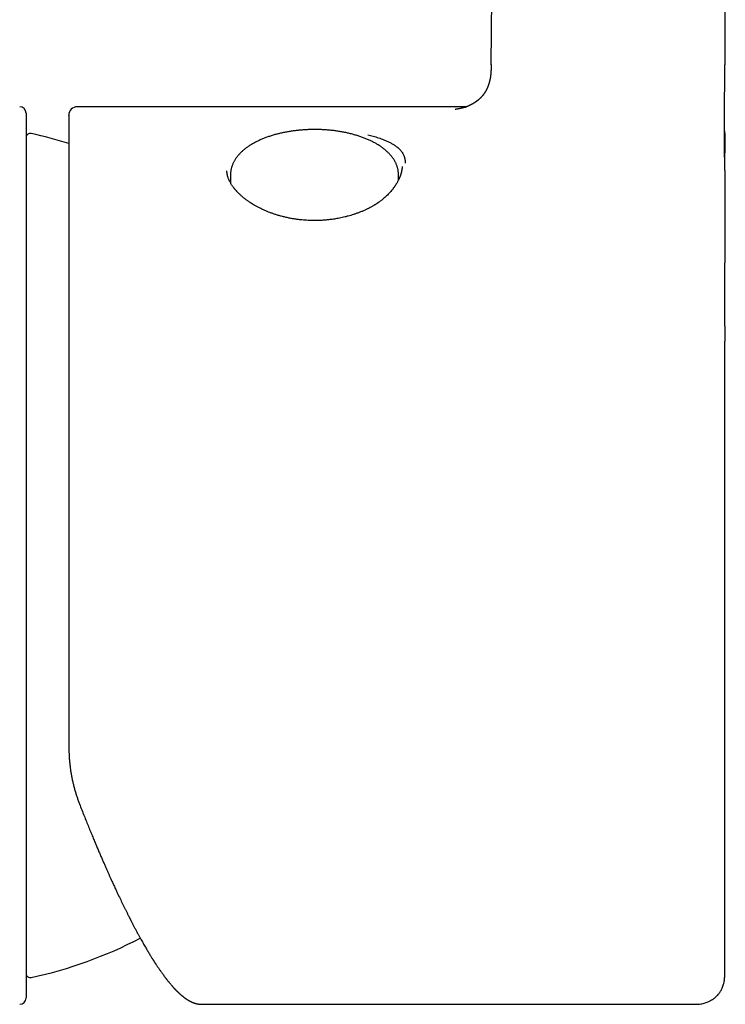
# Model space of a CAD drawing. Header units: millimetres. Extents: x 8 to 668, y 12 to 644.
# Tile 14 of 17: x 364 to 397, y 452 to 498. Entities that reach past the tile are written whole.
import ezdxf

# ---------------------------------------------------------------- set-up
doc = ezdxf.new("R2010")
doc.units = ezdxf.units.MM

msp = doc.modelspace()

# ---------------------------------------------------------------- linework, layer by layer
at = {"color": 7, "linetype": 'Continuous', "lineweight": 30}
for p, q in [((385.981, 495.889), (386.447, 540.476)), ((396.895, 540.462), (396.921, 495.889)), ((384.836, 493.925), (366.612, 493.925)), ((364.212, 493.625), (364.212, 452.225)), ((396.918, 492.422), (396.918, 491.766)), ((373.781, 490.77), (373.773, 490.378)), ((381.648, 490.511), (381.643, 490.77)), ((381.812, 491.122), (381.812, 491.102)), ((373.773, 490.382), (373.772, 490.38)), ((396.918, 483.665), (396.918, 482.956)), ((372.427, 451.926), (372.428, 451.926)), ((372.428, 451.925), (395.418, 451.925)), ((395.418, 451.926), (395.418, 451.926))]:
    msp.add_line(p, q, dxfattribs=at)
for centre, radius, start, end in [((363.912, 493.625), 0.3, 0, 90), ((366.612, 493.525), 0.4, 90, 180), ((364.409, 492.475), 0.2, 77.8752, 170.5134), ((360.209, 472.925), 20.196, 72.7069, 77.8752), ((360.209, 472.925), 20.196, 282.1248, 297.5696), ((364.409, 453.375), 0.2, 187.271, 282.1248), ((363.912, 452.225), 0.3, 270, 0)]:
    msp.add_arc(centre, radius, start, end, dxfattribs=at)
for points, knots in [([(385.98, 495.909), (385.98, 495.893), (385.98, 495.862), (385.979, 495.82), (385.978, 495.786), (385.978, 495.758), (385.977, 495.737), (385.977, 495.72), (385.977, 495.703), (385.976, 495.687), (385.975, 495.67), (385.975, 495.655), (385.974, 495.636), (385.973, 495.613), (385.972, 495.586), (385.97, 495.56), (385.969, 495.537), (385.967, 495.518), (385.966, 495.5), (385.964, 495.482), (385.963, 495.466), (385.961, 495.448), (385.959, 495.429), (385.957, 495.409), (385.955, 495.39), (385.953, 495.372), (385.95, 495.354), (385.947, 495.335), (385.945, 495.318), (385.943, 495.306), (385.942, 495.296), (385.94, 495.287), (385.938, 495.276), (385.936, 495.264), (385.934, 495.253), (385.933, 495.244), (385.931, 495.234), (385.928, 495.218), (385.924, 495.198), (385.918, 495.172), (385.913, 495.149), (385.907, 495.124), (385.901, 495.1), (385.896, 495.08), (385.892, 495.063), (385.887, 495.048), (385.883, 495.032), (385.878, 495.017), (385.874, 495.005), (385.871, 494.994), (385.867, 494.982), (385.863, 494.969), (385.859, 494.957), (385.855, 494.946), (385.851, 494.935), (385.847, 494.922), (385.841, 494.908), (385.836, 494.893), (385.831, 494.88), (385.826, 494.869), (385.822, 494.858), (385.817, 494.846), (385.812, 494.834), (385.807, 494.823), (385.803, 494.813), (385.8, 494.805), (385.796, 494.797), (385.792, 494.788), (385.787, 494.778), (385.782, 494.768), (385.777, 494.757), (385.773, 494.748), (385.769, 494.741), (385.766, 494.733), (385.762, 494.726), (385.758, 494.718), (385.753, 494.708), (385.746, 494.696), (385.74, 494.684), (385.734, 494.675), (385.73, 494.666), (385.725, 494.658), (385.72, 494.649), (385.714, 494.638), (385.707, 494.627), (385.7, 494.616), (385.694, 494.606), (385.688, 494.597), (385.682, 494.588), (385.676, 494.578), (385.668, 494.567), (385.66, 494.555), (385.653, 494.544), (385.646, 494.535), (385.64, 494.527), (385.635, 494.519), (385.629, 494.511), (385.623, 494.502), (385.615, 494.493), (385.608, 494.483), (385.6, 494.472), (385.592, 494.463), (385.585, 494.454), (385.579, 494.446), (385.571, 494.437), (385.563, 494.428), (385.553, 494.416), (385.543, 494.404), (385.533, 494.393), (385.524, 494.383), (385.515, 494.374), (385.507, 494.365), (385.498, 494.356), (385.489, 494.346), (385.48, 494.337), (385.471, 494.328), (385.462, 494.32), (385.454, 494.312), (385.445, 494.303), (385.435, 494.294), (385.424, 494.284), (385.413, 494.274), (385.402, 494.264), (385.393, 494.256), (385.385, 494.249), (385.377, 494.243), (385.37, 494.237), (385.362, 494.23), (385.354, 494.224), (385.345, 494.216), (385.334, 494.208), (385.323, 494.199), (385.313, 494.192), (385.304, 494.185), (385.296, 494.178), (385.287, 494.172), (385.278, 494.165), (385.267, 494.158), (385.255, 494.149), (385.241, 494.14), (385.228, 494.131), (385.216, 494.122), (385.204, 494.115), (385.194, 494.108), (385.183, 494.102), (385.172, 494.095), (385.16, 494.087), (385.147, 494.079), (385.133, 494.071), (385.121, 494.064), (385.11, 494.057), (385.1, 494.051), (385.089, 494.046), (385.078, 494.039), (385.066, 494.032), (385.052, 494.025), (385.039, 494.018), (385.026, 494.011), (385.015, 494.006), (385.004, 494), (384.995, 493.996), (384.986, 493.991), (384.978, 493.987), (384.969, 493.983), (384.96, 493.979), (384.951, 493.975), (384.943, 493.971), (384.936, 493.967), (384.928, 493.964), (384.92, 493.96), (384.912, 493.957), (384.903, 493.953), (384.894, 493.949), (384.886, 493.946), (384.881, 493.943), (384.875, 493.941), (384.87, 493.939), (384.864, 493.936), (384.859, 493.934), (384.855, 493.933), (384.85, 493.931), (384.845, 493.929), (384.84, 493.927), (384.836, 493.925), (384.832, 493.924), (384.828, 493.922), (384.823, 493.92), (384.819, 493.918), (384.814, 493.917), (384.81, 493.915), (384.806, 493.914), (384.802, 493.912), (384.798, 493.91), (384.795, 493.909), (384.795, 493.91), (384.794, 493.909), (384.794, 493.909), (384.793, 493.909), (384.792, 493.908), (384.791, 493.908), (384.791, 493.908), (384.79, 493.908), (384.79, 493.908), (384.79, 493.908), (384.79, 493.908), (384.791, 493.908), (384.791, 493.908), (384.793, 493.909), (384.794, 493.909), (384.797, 493.91), (384.8, 493.911), (384.802, 493.911), (384.808, 493.913), (384.807, 493.913), (384.795, 493.909), (384.783, 493.906), (384.771, 493.903), (384.759, 493.899), (384.747, 493.896), (384.735, 493.893), (384.722, 493.889), (384.71, 493.886), (384.696, 493.883), (384.683, 493.879), (384.67, 493.876), (384.651, 493.871), (384.627, 493.865), (384.598, 493.858), (384.57, 493.852), (384.54, 493.845), (384.507, 493.838), (384.471, 493.831), (384.436, 493.824), (384.403, 493.817), (384.372, 493.812), (384.344, 493.807), (384.32, 493.804), (384.303, 493.801), (384.292, 493.8), (384.287, 493.799), (384.289, 493.799), (384.289, 493.799)], [0, 0, 0, 0, 0.00608, 0.011308, 0.015622, 0.018981, 0.02185, 0.024316, 0.026836, 0.029411, 0.031965, 0.034432, 0.03681, 0.041172, 0.045834, 0.050851, 0.054673, 0.058338, 0.061707, 0.06498, 0.068267, 0.071481, 0.075206, 0.080023, 0.083899, 0.086802, 0.09121, 0.095634, 0.099264, 0.102156, 0.103748, 0.105726, 0.108411, 0.111384, 0.113762, 0.1156, 0.117831, 0.120712, 0.127043, 0.132172, 0.139359, 0.144757, 0.150909, 0.157325, 0.160706, 0.16453, 0.169465, 0.173634, 0.177104, 0.179639, 0.18299, 0.187034, 0.190549, 0.193486, 0.196795, 0.200534, 0.205339, 0.209914, 0.213868, 0.217163, 0.220906, 0.224564, 0.228729, 0.232721, 0.235745, 0.238323, 0.240906, 0.243796, 0.247529, 0.251536, 0.255196, 0.258457, 0.261263, 0.263812, 0.26641, 0.269276, 0.272881, 0.278182, 0.282829, 0.286804, 0.290061, 0.29324, 0.29668, 0.30116, 0.306419, 0.311491, 0.315733, 0.319408, 0.322975, 0.326978, 0.331775, 0.337244, 0.342149, 0.346026, 0.349446, 0.352797, 0.356321, 0.360108, 0.364637, 0.369616, 0.374166, 0.378931, 0.383001, 0.386908, 0.391053, 0.395996, 0.401557, 0.408427, 0.414199, 0.41921, 0.423943, 0.428993, 0.433745, 0.438975, 0.444435, 0.449403, 0.45382, 0.458782, 0.46357, 0.468685, 0.474556, 0.481329, 0.486676, 0.491691, 0.495957, 0.499745, 0.503526, 0.507321, 0.51122, 0.515926, 0.521378, 0.526879, 0.531947, 0.536255, 0.540173, 0.543919, 0.548368, 0.553146, 0.558804, 0.565046, 0.571268, 0.576636, 0.581351, 0.585694, 0.590094, 0.594539, 0.59957, 0.605163, 0.61055, 0.615263, 0.619455, 0.623312, 0.627187, 0.63152, 0.636531, 0.641938, 0.647434, 0.652526, 0.656857, 0.660628, 0.665194, 0.668487, 0.671567, 0.674881, 0.679241, 0.683177, 0.685708, 0.689074, 0.692901, 0.696185, 0.699194, 0.703435, 0.707655, 0.710842, 0.713527, 0.715479, 0.718233, 0.72103, 0.723046, 0.724871, 0.727321, 0.730018, 0.732328, 0.7343, 0.735985, 0.737875, 0.740436, 0.743162, 0.745235, 0.747102, 0.749336, 0.75204, 0.755213, 0.757941, 0.761393, 0.764825, 0.768852, 0.773824, 0.778484, 0.782054, 0.785441, 0.78881, 0.79302, 0.797539, 0.801433, 0.804694, 0.80787, 0.811637, 0.816105, 0.820932, 0.825434, 0.829325, 0.833065, 0.83503, 0.837858, 0.840714, 0.843442, 0.845984, 0.848548, 0.851443, 0.854439, 0.857185, 0.86005, 0.863383, 0.866379, 0.869119, 0.876198, 0.882861, 0.889636, 0.896027, 0.904611, 0.914504, 0.924533, 0.934488, 0.944283, 0.955674, 0.966765, 0.977539, 0.988019, 0.999225, 1, 1, 1, 1]), ([(396.92, 491.115), (396.92, 491.115), (396.92, 491.115), (396.92, 491.117), (396.92, 491.119), (396.92, 491.122), (396.92, 491.126), (396.919, 491.129), (396.919, 491.133), (396.919, 491.136), (396.919, 491.14), (396.919, 491.145), (396.919, 491.151), (396.919, 491.156), (396.919, 491.162), (396.919, 491.169), (396.918, 491.181), (396.918, 491.198), (396.918, 491.222), (396.917, 491.249), (396.917, 491.275), (396.916, 491.3), (396.916, 491.325), (396.915, 491.352), (396.914, 491.378), (396.914, 491.406), (396.913, 491.436), (396.913, 491.466), (396.912, 491.497), (396.912, 491.531), (396.911, 491.569), (396.91, 491.613), (396.909, 491.657), (396.909, 491.705), (396.908, 491.75), (396.907, 491.795), (396.907, 491.844), (396.906, 491.897), (396.905, 491.96), (396.904, 492.025), (396.903, 492.098), (396.902, 492.159), (396.902, 492.206), (396.902, 492.237), (396.901, 492.268), (396.901, 492.301), (396.901, 492.338), (396.9, 492.375), (396.9, 492.41), (396.9, 492.44), (396.9, 492.47), (396.9, 492.502), (396.899, 492.538), (396.899, 492.576), (396.899, 492.618), (396.899, 492.666), (396.898, 492.712), (396.898, 492.753), (396.898, 492.789), (396.898, 492.825), (396.898, 492.862), (396.898, 492.9), (396.898, 492.939), (396.898, 492.972), (396.898, 492.996), (396.898, 493.01), (396.898, 493.019), (396.898, 493.026), (396.898, 493.033), (396.898, 493.04), (396.898, 493.055), (396.898, 493.078), (396.898, 493.114), (396.898, 493.161), (396.899, 493.218), (396.899, 493.286), (396.899, 493.365), (396.9, 493.455), (396.901, 493.554), (396.901, 493.664), (396.902, 493.771), (396.903, 493.874), (396.904, 493.971), (396.906, 494.072), (396.907, 494.174), (396.908, 494.272), (396.909, 494.364), (396.91, 494.45), (396.911, 494.529), (396.911, 494.606), (396.912, 494.681), (396.913, 494.751), (396.913, 494.813), (396.914, 494.872), (396.914, 494.932), (396.915, 494.999), (396.915, 495.072), (396.916, 495.151), (396.916, 495.235), (396.917, 495.32), (396.917, 495.403), (396.918, 495.477), (396.918, 495.543), (396.918, 495.603), (396.918, 495.665), (396.918, 495.733), (396.918, 495.809), (396.918, 495.863), (396.918, 495.891)], [0, 0, 0, 0, 0.006177, 0.013494, 0.021395, 0.02865, 0.035034, 0.04035, 0.04539, 0.04877, 0.052667, 0.057468, 0.06306, 0.068078, 0.072112, 0.077379, 0.083184, 0.089186, 0.096925, 0.106123, 0.114593, 0.121357, 0.129556, 0.138239, 0.145522, 0.15395, 0.162973, 0.171707, 0.17993, 0.18845, 0.200306, 0.210158, 0.223481, 0.233911, 0.245835, 0.256499, 0.266098, 0.280337, 0.292722, 0.3079, 0.322859, 0.339395, 0.345979, 0.352217, 0.35818, 0.364746, 0.372477, 0.380248, 0.387038, 0.392837, 0.397809, 0.404913, 0.411586, 0.418481, 0.426578, 0.435894, 0.445726, 0.452375, 0.459047, 0.465745, 0.472601, 0.479691, 0.487019, 0.494123, 0.497873, 0.500391, 0.501719, 0.50281, 0.504047, 0.50543, 0.50696, 0.511928, 0.518016, 0.526738, 0.537048, 0.548778, 0.562915, 0.5787, 0.596158, 0.615315, 0.636192, 0.652134, 0.668967, 0.686696, 0.704857, 0.722056, 0.737903, 0.752702, 0.766435, 0.779092, 0.792752, 0.804873, 0.815452, 0.824862, 0.835105, 0.846478, 0.858982, 0.87262, 0.887373, 0.902186, 0.916427, 0.930096, 0.940432, 0.950414, 0.960637, 0.972293, 0.985415, 1, 1, 1, 1]), ([(366.212, 493.524), (366.212, 493.524), (366.212, 493.525), (366.212, 493.516), (366.212, 493.501), (366.212, 493.488), (366.212, 493.482), (366.212, 493.48), (366.212, 493.48), (366.212, 493.479), (366.212, 493.478), (366.212, 493.478), (366.212, 493.477), (366.212, 493.476), (366.212, 493.475), (366.212, 493.474), (366.212, 493.472), (366.212, 493.469), (366.212, 493.465), (366.212, 493.46), (366.212, 493.454), (366.212, 493.447), (366.212, 493.439), (366.212, 493.429), (366.212, 493.418), (366.212, 493.404), (366.212, 493.389), (366.212, 493.371), (366.212, 493.357), (366.212, 493.346), (366.212, 493.341), (366.212, 493.338), (366.212, 493.334), (366.212, 493.33), (366.212, 493.327), (366.212, 493.317), (366.212, 493.297), (366.212, 493.263), (366.212, 493.219), (366.212, 493.178), (366.212, 493.15), (366.212, 493.137), (366.212, 493.132), (366.212, 493.13), (366.212, 493.127), (366.212, 493.113), (366.212, 493.088), (366.212, 493.048), (366.212, 493.007), (366.212, 492.964), (366.212, 492.921), (366.212, 492.879), (366.212, 492.839), (366.212, 492.799), (366.212, 492.761), (366.212, 492.725), (366.212, 492.688), (366.212, 492.651), (366.212, 492.615), (366.212, 492.582), (366.212, 492.552), (366.212, 492.525), (366.212, 492.502), (366.212, 492.484), (366.212, 492.469), (366.212, 492.457), (366.212, 492.449), (366.212, 492.443), (366.212, 492.439), (366.212, 492.436), (366.212, 492.433), (366.212, 492.429), (366.212, 492.424), (366.212, 492.42), (366.212, 492.416), (366.212, 492.406), (366.212, 492.361), (366.212, 492.28), (366.212, 492.158), (366.212, 492.023), (366.212, 491.874), (366.212, 491.717), (366.212, 491.554), (366.212, 491.384), (366.212, 491.228), (366.212, 491.087), (366.212, 490.969), (366.212, 490.874), (366.212, 490.819), (366.212, 490.799), (366.212, 490.794), (366.212, 490.79), (366.212, 490.785), (366.212, 490.78), (366.212, 490.775), (366.212, 490.77), (366.212, 490.765), (366.212, 490.758), (366.212, 490.748), (366.212, 490.732), (366.212, 490.711), (366.212, 490.684), (366.212, 490.652), (366.212, 490.615), (366.212, 490.575), (366.212, 490.53), (366.212, 490.481), (366.212, 490.427), (366.212, 490.368), (366.212, 490.304), (366.212, 490.235), (366.212, 490.161), (366.212, 490.101), (366.212, 490.059), (366.212, 490.039), (366.212, 490.022), (366.212, 490.007), (366.212, 489.991), (366.212, 489.976), (366.212, 489.938), (366.212, 489.856), (366.212, 489.738), (366.212, 489.609), (366.212, 489.491), (366.212, 489.374), (366.212, 489.255), (366.212, 489.082), (366.212, 488.85), (366.212, 488.558), (366.212, 488.258), (366.212, 487.97), (366.212, 487.695), (366.212, 487.437), (366.212, 487.176), (366.212, 486.913), (366.212, 486.697), (366.212, 486.564), (366.212, 486.518), (366.212, 486.51), (366.212, 486.503), (366.212, 486.497), (366.212, 486.49), (366.212, 486.472), (366.212, 486.441), (366.212, 486.394), (366.212, 486.34), (366.212, 486.279), (366.212, 486.208), (366.212, 486.128), (366.212, 486.039), (366.212, 485.94), (366.212, 485.832), (366.212, 485.716), (366.212, 485.616), (366.212, 485.538), (366.212, 485.49), (366.212, 485.451), (366.212, 485.416), (366.212, 485.381), (366.212, 485.303), (366.212, 485.122), (366.212, 484.834), (366.212, 484.489), (366.212, 484.145), (366.212, 483.873), (366.212, 483.666), (366.212, 483.528), (366.212, 483.391), (366.212, 483.199), (366.212, 482.948), (366.212, 482.634), (366.212, 482.331), (366.212, 482.041), (366.212, 481.836), (366.212, 481.697), (366.212, 481.625), (366.212, 481.549), (366.212, 481.473), (366.212, 481.399), (366.212, 481.327), (366.212, 481.221), (366.212, 481.083), (366.212, 480.917), (366.212, 480.757), (366.212, 480.606), (366.212, 480.481), (366.212, 480.382), (366.212, 480.307), (366.212, 480.233), (366.212, 480.163), (366.212, 480.095), (366.212, 480.026), (366.212, 479.951), (366.212, 479.81), (366.212, 479.604), (366.212, 479.266), (366.212, 478.856), (366.212, 478.371), (366.212, 477.883), (366.212, 477.412), (366.212, 477.039), (366.212, 476.802), (366.212, 476.706), (366.212, 476.672), (366.212, 476.662), (366.212, 476.653), (366.212, 476.643), (366.212, 476.634), (366.212, 476.624), (366.212, 476.603), (366.212, 476.568), (366.212, 476.515), (366.212, 476.453), (366.212, 476.382), (366.212, 476.303), (366.212, 476.216), (366.212, 476.12), (366.212, 476.016), (366.212, 475.901), (366.212, 475.774), (366.212, 475.634), (366.212, 475.484), (366.212, 475.325), (366.212, 475.155), (366.212, 474.976), (366.212, 474.786), (366.212, 474.583), (366.212, 474.367), (366.212, 474.136), (366.212, 473.895), (366.212, 473.642), (366.212, 473.379), (366.212, 473.105), (366.212, 472.819), (366.212, 472.524), (366.212, 472.217), (366.212, 471.9), (366.212, 471.572), (366.212, 471.248), (366.212, 470.928), (366.212, 470.614), (366.212, 470.33), (366.212, 470.077), (366.212, 469.867), (366.212, 469.699), (366.212, 469.601), (366.212, 469.564), (366.212, 469.553), (366.212, 469.541), (366.212, 469.53), (366.212, 469.518), (366.212, 469.359), (366.212, 469.052), (366.212, 468.6), (366.212, 468.15), (366.212, 467.703), (366.212, 467.258), (366.212, 466.816), (366.212, 466.389), (366.212, 465.977), (366.212, 465.58), (366.212, 465.187), (366.212, 464.797), (366.212, 464.41), (366.212, 464.155), (366.212, 464.027)], [0, 0, 0, 0, 0.004716, 0.016121, 0.026158, 0.030574, 0.032518, 0.032736, 0.032954, 0.033172, 0.03339, 0.033608, 0.033826, 0.034044, 0.034315, 0.034757, 0.03551, 0.036509, 0.037753, 0.039241, 0.040974, 0.043003, 0.045289, 0.047833, 0.050633, 0.05369, 0.057004, 0.060575, 0.064402, 0.065527, 0.066324, 0.066972, 0.067619, 0.068263, 0.068905, 0.069546, 0.073036, 0.079126, 0.085827, 0.092294, 0.095395, 0.096741, 0.097004, 0.097267, 0.097529, 0.098004, 0.102464, 0.106763, 0.111534, 0.116089, 0.120428, 0.124549, 0.128454, 0.132079, 0.135494, 0.138701, 0.141698, 0.144994, 0.147994, 0.150697, 0.153105, 0.155216, 0.157031, 0.15837, 0.159485, 0.160375, 0.16104, 0.16144, 0.161666, 0.161843, 0.162153, 0.162464, 0.162775, 0.163085, 0.163396, 0.163706, 0.165414, 0.173292, 0.181169, 0.190547, 0.199924, 0.209302, 0.21868, 0.228057, 0.237435, 0.243624, 0.249813, 0.25526, 0.257656, 0.257891, 0.258127, 0.258362, 0.258597, 0.258833, 0.259068, 0.259304, 0.259539, 0.259815, 0.260266, 0.261038, 0.262061, 0.263337, 0.264864, 0.266642, 0.268496, 0.270563, 0.272841, 0.275331, 0.278034, 0.280895, 0.28396, 0.28723, 0.290704, 0.291859, 0.292679, 0.293344, 0.294008, 0.29467, 0.295329, 0.295987, 0.299571, 0.305823, 0.310761, 0.315575, 0.320266, 0.324838, 0.329736, 0.340669, 0.351603, 0.362536, 0.373469, 0.382375, 0.391247, 0.399964, 0.40868, 0.41727, 0.421049, 0.421492, 0.421683, 0.421885, 0.422095, 0.422316, 0.422546, 0.423805, 0.425292, 0.427008, 0.428953, 0.431127, 0.433682, 0.436494, 0.439564, 0.442891, 0.446475, 0.450317, 0.452088, 0.453603, 0.45465, 0.4557, 0.456751, 0.457804, 0.462795, 0.473053, 0.483485, 0.493098, 0.502855, 0.506727, 0.510621, 0.514537, 0.518176, 0.526725, 0.535346, 0.544038, 0.551395, 0.558802, 0.560472, 0.562508, 0.56453, 0.566519, 0.568475, 0.570396, 0.572283, 0.576853, 0.581212, 0.585359, 0.589295, 0.593018, 0.595036, 0.596985, 0.598866, 0.600679, 0.602424, 0.604102, 0.605991, 0.608153, 0.614949, 0.621744, 0.633877, 0.646011, 0.658145, 0.670279, 0.680956, 0.685654, 0.687722, 0.687954, 0.688186, 0.688418, 0.68865, 0.688882, 0.689114, 0.689346, 0.690428, 0.691725, 0.693237, 0.694963, 0.696905, 0.699022, 0.701345, 0.703876, 0.706615, 0.709772, 0.713166, 0.716797, 0.720665, 0.72477, 0.729112, 0.733691, 0.738507, 0.743807, 0.749366, 0.755186, 0.761266, 0.767606, 0.774206, 0.781067, 0.788187, 0.795567, 0.803208, 0.811109, 0.81927, 0.826666, 0.834265, 0.842064, 0.847322, 0.852668, 0.857445, 0.859568, 0.859847, 0.860127, 0.860406, 0.860686, 0.860966, 0.861246, 0.872346, 0.883447, 0.894547, 0.905647, 0.916748, 0.927848, 0.938948, 0.949123, 0.959299, 0.969474, 0.979649, 0.989825, 1, 1, 1, 1]), ([(377.712, 492.861), (377.676, 492.861), (377.625, 492.861), (377.55, 492.859), (377.486, 492.858), (377.411, 492.855), (377.331, 492.851), (377.248, 492.847), (377.162, 492.841), (377.074, 492.834), (376.985, 492.826), (376.895, 492.817), (376.805, 492.806), (376.714, 492.794), (376.622, 492.781), (376.531, 492.767), (376.44, 492.751), (376.349, 492.734), (376.259, 492.716), (376.169, 492.697), (376.08, 492.676), (375.992, 492.655), (375.904, 492.632), (375.817, 492.607), (375.731, 492.582), (375.647, 492.555), (375.563, 492.527), (375.481, 492.498), (375.4, 492.468), (375.32, 492.437), (375.241, 492.405), (375.164, 492.371), (375.089, 492.336), (375.015, 492.3), (374.943, 492.263), (374.872, 492.225), (374.803, 492.186), (374.736, 492.146), (374.671, 492.105), (374.607, 492.062), (374.546, 492.019), (374.486, 491.975), (374.429, 491.929), (374.374, 491.883), (374.321, 491.836), (374.27, 491.788), (374.221, 491.738), (374.175, 491.689), (374.131, 491.638), (374.089, 491.586), (374.05, 491.534), (374.014, 491.481), (373.98, 491.428), (373.949, 491.374), (373.92, 491.319), (373.894, 491.264), (373.87, 491.208), (373.85, 491.152), (373.832, 491.096), (373.816, 491.039), (373.803, 490.982), (373.794, 490.924), (373.786, 490.867), (373.782, 490.815), (373.782, 490.783), (373.781, 490.77)], [0, 0, 0, 0, 0.018112, 0.025368, 0.037425, 0.049935, 0.06335, 0.077349, 0.091803, 0.106609, 0.121695, 0.137006, 0.152502, 0.168152, 0.183931, 0.199821, 0.215806, 0.231873, 0.248014, 0.264218, 0.280481, 0.296795, 0.313157, 0.329561, 0.346005, 0.362486, 0.379001, 0.395548, 0.412125, 0.428731, 0.445363, 0.462022, 0.478704, 0.495409, 0.512136, 0.528883, 0.545647, 0.562428, 0.579222, 0.596028, 0.61284, 0.629654, 0.646466, 0.66327, 0.680059, 0.696827, 0.713567, 0.73027, 0.74693, 0.763537, 0.780085, 0.796567, 0.812977, 0.829311, 0.845569, 0.861749, 0.877855, 0.893892, 0.909868, 0.925791, 0.941675, 0.957532, 0.97338, 0.989234, 1, 1, 1, 1]), ([(381.642, 490.77), (381.642, 490.779), (381.642, 490.808), (381.638, 490.856), (381.632, 490.915), (381.622, 490.973), (381.609, 491.032), (381.594, 491.091), (381.575, 491.149), (381.554, 491.207), (381.529, 491.266), (381.501, 491.324), (381.471, 491.382), (381.437, 491.439), (381.4, 491.497), (381.359, 491.554), (381.316, 491.61), (381.269, 491.666), (381.22, 491.721), (381.169, 491.773), (381.115, 491.825), (381.061, 491.874), (381.004, 491.921), (380.947, 491.967), (380.889, 492.011), (380.828, 492.055), (380.765, 492.097), (380.7, 492.138), (380.633, 492.179), (380.565, 492.218), (380.494, 492.256), (380.422, 492.293), (380.349, 492.33), (380.273, 492.365), (380.197, 492.398), (380.118, 492.431), (380.039, 492.463), (379.957, 492.493), (379.875, 492.523), (379.791, 492.551), (379.706, 492.578), (379.62, 492.604), (379.532, 492.628), (379.444, 492.652), (379.355, 492.674), (379.264, 492.695), (379.173, 492.715), (379.081, 492.733), (378.988, 492.75), (378.894, 492.766), (378.8, 492.781), (378.705, 492.795), (378.61, 492.807), (378.514, 492.818), (378.419, 492.828), (378.323, 492.836), (378.228, 492.843), (378.134, 492.849), (378.042, 492.854), (377.959, 492.857), (377.887, 492.859), (377.818, 492.86), (377.761, 492.861), (377.724, 492.861), (377.712, 492.861)], [0, 0, 0, 0, 0.0077805, 0.0237638, 0.0398232, 0.0559776, 0.0722455, 0.0886444, 0.1051902, 0.1218972, 0.1387769, 0.1558383, 0.173087, 0.1905251, 0.2081511, 0.2259595, 0.2439415, 0.2620851, 0.2803759, 0.2987975, 0.3154215, 0.3339923, 0.3506982, 0.3674307, 0.3841809, 0.400942, 0.4177083, 0.4344742, 0.451235, 0.4679877, 0.4847298, 0.5014594, 0.5181752, 0.534876, 0.5515612, 0.5682302, 0.5848829, 0.601519, 0.6181387, 0.634742, 0.651329, 0.6678998, 0.6844547, 0.7009936, 0.7175165, 0.7340232, 0.7505134, 0.7669864, 0.7834412, 0.7998761, 0.8162888, 0.8326757, 0.8490313, 0.8653471, 0.8816095, 0.8977953, 0.9138626, 0.9297266, 0.945189, 0.9596524, 0.9714617, 0.9814695, 0.9938793, 1, 1, 1, 1]), ([(380.215, 492.618), (380.257, 492.607), (380.341, 492.585), (380.465, 492.549), (380.59, 492.51), (380.713, 492.469), (380.835, 492.426), (380.968, 492.375), (381.108, 492.316), (381.251, 492.248), (381.383, 492.176), (381.515, 492.092), (381.641, 491.993), (381.755, 491.876), (381.845, 491.748), (381.91, 491.607), (381.951, 491.456), (381.956, 491.345), (381.959, 491.289)], [0, 0, 0, 0, 0.037843, 0.077172, 0.117963, 0.160199, 0.203863, 0.248945, 0.310157, 0.372374, 0.435558, 0.499717, 0.582979, 0.666505, 0.750721, 0.834568, 0.917382, 1, 1, 1, 1]), ([(396.918, 492.421), (396.918, 492.461), (396.918, 492.543), (396.912, 492.664), (396.906, 492.749), (396.899, 492.793), (396.898, 492.797)], [0, 0, 0, 0, 0.318349, 0.651064, 0.963146, 1, 1, 1, 1]), ([(396.898, 492.797), (396.902, 492.77), (396.909, 492.711), (396.915, 492.619), (396.918, 492.52), (396.918, 492.455), (396.918, 492.422)], [0, 0, 0, 0, 0.212484, 0.475698, 0.738291, 1, 1, 1, 1]), ([(396.918, 483.662), (396.918, 483.687), (396.918, 483.734), (396.918, 483.798), (396.918, 483.852), (396.918, 483.894), (396.918, 483.924), (396.918, 483.945), (396.918, 483.961), (396.918, 483.972), (396.918, 483.989), (396.918, 484.013), (396.918, 484.044), (396.918, 484.08), (396.918, 484.116), (396.918, 484.149), (396.918, 484.179), (396.918, 484.205), (396.918, 484.228), (396.918, 484.248), (396.919, 484.268), (396.919, 484.288), (396.919, 484.31), (396.919, 484.336), (396.919, 484.381), (396.919, 484.44), (396.919, 484.509), (396.919, 484.567), (396.919, 484.62), (396.919, 484.674), (396.919, 484.732), (396.919, 484.809), (396.919, 484.903), (396.92, 485.015), (396.92, 485.128), (396.92, 485.243), (396.921, 485.359), (396.921, 485.476), (396.921, 485.582), (396.922, 485.676), (396.922, 485.758), (396.922, 485.838), (396.923, 485.918), (396.923, 485.986), (396.923, 486.046), (396.924, 486.098), (396.924, 486.154), (396.924, 486.209), (396.924, 486.26), (396.925, 486.307), (396.925, 486.35), (396.925, 486.393), (396.925, 486.437), (396.926, 486.483), (396.926, 486.533), (396.926, 486.587), (396.927, 486.64), (396.927, 486.684), (396.927, 486.72), (396.927, 486.749), (396.928, 486.777), (396.928, 486.807), (396.928, 486.839), (396.928, 486.874), (396.929, 486.912), (396.929, 486.952), (396.929, 486.991), (396.929, 487.028), (396.93, 487.063), (396.93, 487.1), (396.93, 487.141), (396.93, 487.182), (396.931, 487.22), (396.931, 487.252), (396.931, 487.28), (396.931, 487.307), (396.932, 487.335), (396.932, 487.367), (396.932, 487.402), (396.932, 487.436), (396.933, 487.468), (396.933, 487.496), (396.933, 487.522), (396.933, 487.546), (396.933, 487.571), (396.933, 487.597), (396.934, 487.624), (396.934, 487.648), (396.934, 487.669), (396.934, 487.687), (396.934, 487.706), (396.934, 487.728), (396.935, 487.756), (396.935, 487.785), (396.935, 487.815), (396.935, 487.841), (396.935, 487.865), (396.936, 487.887), (396.936, 487.908), (396.936, 487.931), (396.936, 487.955), (396.936, 487.978), (396.936, 487.999), (396.936, 488.018), (396.937, 488.035), (396.937, 488.052), (396.937, 488.071), (396.937, 488.094), (396.937, 488.119), (396.937, 488.142), (396.937, 488.161), (396.937, 488.179), (396.938, 488.197), (396.938, 488.218), (396.938, 488.242), (396.938, 488.266), (396.938, 488.295), (396.938, 488.332), (396.939, 488.378), (396.939, 488.426), (396.939, 488.472), (396.939, 488.516), (396.94, 488.559), (396.94, 488.593), (396.94, 488.619), (396.94, 488.64), (396.94, 488.663), (396.94, 488.687), (396.94, 488.709), (396.94, 488.728), (396.94, 488.743), (396.94, 488.759), (396.941, 488.778), (396.941, 488.798), (396.941, 488.818), (396.941, 488.835), (396.941, 488.856), (396.941, 488.886), (396.941, 488.922), (396.941, 488.958), (396.941, 488.995), (396.941, 489.034), (396.941, 489.072), (396.941, 489.107), (396.941, 489.142), (396.941, 489.178), (396.941, 489.215), (396.941, 489.254), (396.941, 489.295), (396.941, 489.335), (396.941, 489.375), (396.941, 489.411), (396.941, 489.443), (396.941, 489.471), (396.941, 489.498), (396.941, 489.522), (396.941, 489.543), (396.941, 489.564), (396.941, 489.588), (396.941, 489.61), (396.941, 489.628), (396.941, 489.642), (396.941, 489.653), (396.941, 489.667), (396.941, 489.683), (396.941, 489.705), (396.941, 489.728), (396.94, 489.752), (396.94, 489.774), (396.94, 489.797), (396.94, 489.82), (396.94, 489.841), (396.94, 489.859), (396.94, 489.877), (396.94, 489.897), (396.94, 489.921), (396.939, 489.946), (396.939, 489.968), (396.939, 489.989), (396.939, 490.015), (396.939, 490.051), (396.938, 490.094), (396.938, 490.136), (396.938, 490.174), (396.937, 490.211), (396.937, 490.248), (396.936, 490.299), (396.935, 490.361), (396.935, 490.43), (396.934, 490.481), (396.933, 490.519), (396.933, 490.547), (396.933, 490.573), (396.932, 490.598), (396.932, 490.619), (396.932, 490.636), (396.931, 490.65), (396.931, 490.665), (396.931, 490.68), (396.931, 490.693), (396.93, 490.705), (396.93, 490.715), (396.93, 490.726), (396.93, 490.738), (396.93, 490.75), (396.93, 490.761), (396.929, 490.771), (396.929, 490.78), (396.929, 490.788), (396.929, 490.797), (396.929, 490.807), (396.929, 490.816), (396.928, 490.825), (396.928, 490.831), (396.928, 490.838), (396.928, 490.846), (396.928, 490.856), (396.928, 490.866), (396.928, 490.875), (396.927, 490.882), (396.927, 490.888), (396.927, 490.895), (396.927, 490.904), (396.927, 490.914), (396.927, 490.923), (396.927, 490.931), (396.927, 490.938), (396.926, 490.946), (396.926, 490.959), (396.926, 490.976), (396.926, 490.993), (396.925, 491.008), (396.925, 491.021), (396.925, 491.036), (396.925, 491.051), (396.924, 491.067), (396.924, 491.082), (396.924, 491.097), (396.924, 491.112), (396.923, 491.128), (396.923, 491.143), (396.923, 491.156), (396.923, 491.169), (396.923, 491.183), (396.922, 491.195), (396.922, 491.204), (396.922, 491.213), (396.922, 491.221), (396.922, 491.228), (396.922, 491.236), (396.922, 491.245), (396.922, 491.254), (396.922, 491.265), (396.921, 491.275), (396.921, 491.285), (396.921, 491.295), (396.921, 491.305), (396.921, 491.316), (396.921, 491.328), (396.921, 491.34), (396.921, 491.352), (396.92, 491.364), (396.92, 491.373), (396.92, 491.38), (396.92, 491.386), (396.92, 491.393), (396.92, 491.4), (396.92, 491.409), (396.92, 491.419), (396.92, 491.429), (396.92, 491.439), (396.92, 491.453), (396.92, 491.47), (396.919, 491.491), (396.919, 491.51), (396.919, 491.527), (396.919, 491.542), (396.919, 491.557), (396.919, 491.572), (396.919, 491.594), (396.919, 491.615), (396.919, 491.634), (396.919, 491.65), (396.919, 491.669), (396.918, 491.687), (396.918, 491.701), (396.918, 491.71), (396.918, 491.718), (396.918, 491.727), (396.918, 491.734), (396.918, 491.742), (396.918, 491.749), (396.918, 491.755), (396.918, 491.761), (396.918, 491.764), (396.918, 491.766)], [0, 0, 0, 0, 0.005257, 0.009843, 0.013761, 0.01702, 0.019123, 0.020832, 0.022158, 0.0232, 0.024813, 0.026985, 0.02972, 0.032944, 0.035966, 0.038619, 0.04132, 0.043497, 0.045265, 0.047005, 0.048747, 0.050462, 0.052292, 0.054505, 0.057107, 0.064096, 0.069966, 0.074777, 0.079088, 0.083816, 0.088981, 0.094182, 0.103802, 0.113565, 0.123449, 0.13346, 0.143602, 0.153882, 0.164008, 0.171406, 0.178382, 0.185465, 0.192468, 0.199294, 0.203434, 0.208134, 0.213069, 0.217988, 0.222555, 0.226503, 0.230253, 0.234024, 0.237819, 0.241663, 0.246173, 0.25102, 0.255771, 0.260045, 0.262673, 0.265158, 0.267642, 0.270219, 0.272951, 0.276059, 0.279554, 0.282903, 0.286574, 0.289741, 0.292705, 0.295821, 0.299483, 0.30348, 0.306709, 0.309507, 0.311856, 0.314148, 0.316593, 0.31947, 0.322584, 0.325713, 0.32861, 0.330984, 0.333187, 0.335486, 0.337413, 0.339765, 0.342316, 0.344488, 0.346257, 0.347817, 0.349324, 0.35126, 0.353693, 0.356586, 0.359249, 0.361561, 0.363635, 0.365536, 0.367249, 0.369335, 0.371652, 0.373745, 0.375579, 0.377203, 0.378696, 0.380088, 0.381773, 0.383874, 0.386286, 0.388378, 0.390049, 0.391441, 0.393138, 0.395043, 0.397162, 0.399497, 0.401746, 0.405053, 0.409613, 0.414631, 0.418484, 0.422608, 0.426715, 0.430507, 0.432147, 0.434033, 0.436179, 0.438563, 0.440702, 0.442396, 0.443668, 0.445001, 0.44675, 0.448858, 0.450733, 0.452217, 0.453424, 0.456734, 0.460542, 0.463226, 0.466838, 0.470684, 0.474075, 0.477211, 0.480517, 0.483772, 0.487112, 0.49075, 0.494576, 0.498306, 0.50191, 0.505653, 0.508086, 0.510743, 0.513428, 0.515679, 0.517372, 0.519341, 0.52159, 0.523857, 0.525618, 0.526639, 0.527575, 0.528827, 0.530402, 0.532247, 0.534873, 0.536947, 0.538861, 0.541248, 0.543427, 0.545436, 0.547145, 0.548585, 0.55053, 0.552903, 0.555475, 0.557684, 0.559526, 0.561398, 0.565544, 0.570072, 0.574386, 0.578196, 0.581911, 0.585954, 0.590481, 0.599079, 0.607453, 0.615591, 0.619828, 0.623826, 0.627859, 0.632138, 0.636151, 0.63855, 0.641097, 0.64393, 0.646961, 0.649644, 0.651883, 0.65376, 0.656038, 0.658723, 0.661489, 0.663884, 0.665903, 0.667853, 0.669695, 0.671817, 0.67421, 0.676442, 0.678295, 0.679764, 0.680977, 0.682949, 0.685536, 0.688322, 0.690561, 0.691923, 0.693275, 0.694984, 0.697053, 0.699763, 0.702014, 0.703742, 0.70527, 0.707311, 0.709892, 0.715079, 0.719283, 0.722651, 0.725823, 0.729136, 0.73305, 0.737286, 0.741214, 0.745249, 0.749653, 0.754205, 0.758312, 0.762085, 0.766203, 0.770888, 0.774168, 0.777169, 0.779873, 0.782276, 0.784547, 0.787152, 0.789941, 0.793057, 0.796493, 0.799755, 0.802567, 0.805778, 0.808609, 0.812136, 0.816354, 0.820536, 0.824412, 0.82796, 0.831126, 0.833121, 0.83508, 0.837374, 0.840021, 0.843024, 0.846325, 0.849931, 0.853489, 0.856921, 0.863992, 0.870434, 0.876238, 0.881561, 0.886468, 0.890952, 0.897472, 0.904147, 0.911008, 0.916986, 0.923123, 0.929848, 0.937294, 0.940652, 0.944635, 0.949258, 0.954527, 0.960448, 0.967026, 0.974265, 0.982171, 0.990747, 1, 1, 1, 1]), ([(380.13, 489.116), (380.113, 489.107), (380.051, 489.078), (379.941, 489.032), (379.804, 488.977), (379.669, 488.928), (379.536, 488.883), (379.408, 488.843), (379.276, 488.806), (379.143, 488.771), (379.009, 488.74), (378.881, 488.713), (378.761, 488.691), (378.649, 488.672), (378.54, 488.656), (378.436, 488.642), (378.339, 488.631), (378.251, 488.623), (378.173, 488.617), (378.098, 488.611), (378.007, 488.606), (377.894, 488.602), (377.757, 488.599), (377.619, 488.6), (377.48, 488.604), (377.341, 488.611), (377.196, 488.622), (377.044, 488.637), (376.887, 488.656), (376.724, 488.68), (376.556, 488.71), (376.385, 488.746), (376.216, 488.787), (376.054, 488.831), (375.901, 488.878), (375.758, 488.926), (375.624, 488.975), (375.5, 489.024), (375.385, 489.074), (375.286, 489.118), (375.203, 489.158), (375.133, 489.193), (375.068, 489.227), (375.007, 489.26), (374.95, 489.291), (374.902, 489.319), (374.863, 489.342), (374.833, 489.36), (374.812, 489.373), (374.797, 489.382), (374.786, 489.389), (374.772, 489.398), (374.752, 489.41), (374.726, 489.427), (374.693, 489.449), (374.654, 489.475), (374.61, 489.505), (374.564, 489.537), (374.511, 489.576), (374.453, 489.62), (374.393, 489.669), (374.336, 489.716), (374.284, 489.761), (374.234, 489.806), (374.188, 489.85), (374.142, 489.895), (374.105, 489.933), (374.076, 489.965), (374.054, 489.988), (374.035, 490.01), (374.019, 490.029), (374.006, 490.043), (373.997, 490.055), (373.988, 490.066), (373.976, 490.08), (373.96, 490.099), (373.941, 490.123), (373.918, 490.154), (373.891, 490.191), (373.861, 490.234), (373.831, 490.279), (373.802, 490.326), (373.774, 490.375), (373.753, 490.415), (373.738, 490.445), (373.729, 490.463), (373.723, 490.476), (373.718, 490.488), (373.712, 490.501), (373.705, 490.516), (373.697, 490.536), (373.683, 490.571), (373.665, 490.622), (373.649, 490.675), (373.638, 490.718), (373.631, 490.752), (373.625, 490.786), (373.619, 490.822), (373.615, 490.858), (373.613, 490.895), (373.612, 490.919), (373.612, 490.931)], [0, 0, 0, 0, 0.007114, 0.025594, 0.043373, 0.060452, 0.076832, 0.092512, 0.107491, 0.12408, 0.139712, 0.154387, 0.168102, 0.180859, 0.192658, 0.204735, 0.215611, 0.225289, 0.23377, 0.241669, 0.249977, 0.263896, 0.278873, 0.294907, 0.309409, 0.32468, 0.340718, 0.357521, 0.375087, 0.393413, 0.412495, 0.43233, 0.452467, 0.471825, 0.490359, 0.508074, 0.524975, 0.541059, 0.556327, 0.570777, 0.581034, 0.590835, 0.600181, 0.609071, 0.617506, 0.625168, 0.630825, 0.63546, 0.639072, 0.640721, 0.642155, 0.644311, 0.647366, 0.651674, 0.657031, 0.663435, 0.670888, 0.679014, 0.686918, 0.698814, 0.710068, 0.720683, 0.731345, 0.741276, 0.751042, 0.76107, 0.771359, 0.776698, 0.782104, 0.787096, 0.791206, 0.794434, 0.796782, 0.798609, 0.80191, 0.806216, 0.811526, 0.817838, 0.826645, 0.836229, 0.846235, 0.856663, 0.867513, 0.878781, 0.883715, 0.887685, 0.890692, 0.892968, 0.895501, 0.89937, 0.903866, 0.908989, 0.923885, 0.939058, 0.946882, 0.954726, 0.962593, 0.970692, 0.979836, 0.990113, 1, 1, 1, 1]), ([(381.812, 491.102), (381.811, 491.097), (381.811, 491.083), (381.81, 491.062), (381.808, 491.041), (381.806, 491.02), (381.804, 491), (381.801, 490.98), (381.797, 490.955), (381.792, 490.926), (381.786, 490.895), (381.779, 490.865), (381.771, 490.834), (381.762, 490.804), (381.753, 490.774), (381.745, 490.747), (381.737, 490.724), (381.729, 490.701), (381.721, 490.679), (381.711, 490.655), (381.701, 490.629), (381.689, 490.6), (381.675, 490.569), (381.659, 490.533), (381.64, 490.493), (381.617, 490.448), (381.589, 490.398), (381.558, 490.343), (381.528, 490.295), (381.504, 490.256), (381.487, 490.231), (381.474, 490.212), (381.465, 490.198), (381.457, 490.187), (381.45, 490.176), (381.438, 490.16), (381.422, 490.137), (381.4, 490.107), (381.374, 490.073), (381.345, 490.037), (381.307, 489.99), (381.259, 489.934), (381.195, 489.865), (381.126, 489.794), (381.047, 489.719), (380.977, 489.657), (380.92, 489.609), (380.879, 489.575), (380.835, 489.541), (380.791, 489.508), (380.75, 489.477), (380.713, 489.451), (380.683, 489.43), (380.663, 489.416), (380.65, 489.408), (380.643, 489.403), (380.636, 489.399), (380.627, 489.393), (380.614, 489.384), (380.596, 489.372), (380.573, 489.357), (380.543, 489.338), (380.505, 489.315), (380.459, 489.287), (380.405, 489.256), (380.344, 489.222), (380.274, 489.185), (380.203, 489.149), (380.153, 489.126), (380.131, 489.115)], [0, 0, 0, 0, 0.011879, 0.027155, 0.04009, 0.050691, 0.060529, 0.071093, 0.082387, 0.099107, 0.115795, 0.131017, 0.144771, 0.161837, 0.176307, 0.189189, 0.20053, 0.210517, 0.221151, 0.232268, 0.244445, 0.257683, 0.272008, 0.288148, 0.306456, 0.326933, 0.349578, 0.374388, 0.401293, 0.415111, 0.426359, 0.435037, 0.441149, 0.445166, 0.449867, 0.455708, 0.466699, 0.480284, 0.496312, 0.51275, 0.528949, 0.560084, 0.59033, 0.625264, 0.661201, 0.699215, 0.716052, 0.733271, 0.750876, 0.768866, 0.785658, 0.799688, 0.810948, 0.819436, 0.822639, 0.825147, 0.827066, 0.830146, 0.835006, 0.841647, 0.850071, 0.860279, 0.874132, 0.890317, 0.908834, 0.929682, 0.952856, 0.978344, 1, 1, 1, 1]), ([(396.918, 453.426), (396.918, 453.426), (396.918, 453.425), (396.918, 453.432), (396.918, 453.45), (396.918, 453.478), (396.918, 453.517), (396.918, 453.566), (396.918, 453.627), (396.918, 453.699), (396.918, 453.782), (396.918, 453.876), (396.918, 453.978), (396.918, 454.089), (396.918, 454.208), (396.918, 454.336), (396.918, 454.473), (396.918, 454.62), (396.918, 454.776), (396.918, 454.941), (396.918, 455.118), (396.918, 455.307), (396.918, 455.508), (396.918, 455.718), (396.918, 455.937), (396.918, 456.166), (396.918, 456.4), (396.918, 456.639), (396.918, 456.882), (396.918, 457.132), (396.918, 457.391), (396.918, 457.657), (396.918, 457.931), (396.918, 458.213), (396.918, 458.506), (396.918, 458.81), (396.918, 459.126), (396.918, 459.449), (396.918, 459.779), (396.918, 460.116), (396.918, 460.454), (396.918, 460.793), (396.918, 461.132), (396.918, 461.477), (396.918, 461.827), (396.918, 462.183), (396.918, 462.544), (396.918, 462.91), (396.918, 463.286), (396.918, 463.672), (396.918, 464.069), (396.918, 464.469), (396.918, 464.874), (396.918, 465.282), (396.918, 465.707), (396.918, 466.148), (396.918, 466.606), (396.918, 467.066), (396.918, 467.531), (396.918, 467.999), (396.918, 468.47), (396.918, 468.93), (396.918, 469.378), (396.918, 469.814), (396.918, 470.252), (396.918, 470.69), (396.918, 471.129), (396.918, 471.582), (396.918, 472.048), (396.918, 472.527), (396.918, 473.007), (396.918, 473.486), (396.918, 473.966), (396.918, 474.445), (396.918, 474.909), (396.918, 475.358), (396.918, 475.791), (396.918, 476.223), (396.918, 476.652), (396.918, 477.08), (396.918, 477.518), (396.918, 477.965), (396.918, 478.421), (396.918, 478.874), (396.918, 479.324), (396.918, 479.77), (396.918, 480.213), (396.918, 480.638), (396.918, 481.045), (396.918, 481.436), (396.918, 481.823), (396.918, 482.205), (396.918, 482.584), (396.918, 482.832), (396.918, 482.956)], [0, 0, 0, 0, 0.003115, 0.013883, 0.024661, 0.035456, 0.046229, 0.057484, 0.068717, 0.079934, 0.091141, 0.102345, 0.113553, 0.124215, 0.134867, 0.145515, 0.156162, 0.166816, 0.17748, 0.188161, 0.198814, 0.209944, 0.221054, 0.23215, 0.243239, 0.254325, 0.265417, 0.275963, 0.2865, 0.297031, 0.307564, 0.318102, 0.328651, 0.339216, 0.349752, 0.360759, 0.371748, 0.382723, 0.393692, 0.404659, 0.415631, 0.426067, 0.436492, 0.44691, 0.457328, 0.467749, 0.47818, 0.488624, 0.499045, 0.509934, 0.520803, 0.531657, 0.542503, 0.553346, 0.564192, 0.575992, 0.587776, 0.599552, 0.611328, 0.623109, 0.634904, 0.646689, 0.657461, 0.668212, 0.678946, 0.68967, 0.70039, 0.71111, 0.722767, 0.734413, 0.746055, 0.7577, 0.769356, 0.781028, 0.792675, 0.803317, 0.813943, 0.824557, 0.835164, 0.845771, 0.856381, 0.867885, 0.879387, 0.890892, 0.902407, 0.913941, 0.925498, 0.937, 0.947506, 0.958004, 0.968497, 0.97899, 0.98949, 1, 1, 1, 1]), ([(366.213, 464.012), (366.214, 463.993), (366.214, 463.957), (366.214, 463.907), (366.215, 463.858), (366.216, 463.809), (366.217, 463.757), (366.219, 463.701), (366.222, 463.641), (366.226, 463.564), (366.231, 463.472), (366.239, 463.367), (366.248, 463.262), (366.261, 463.134), (366.279, 462.983), (366.304, 462.811), (366.333, 462.641), (366.365, 462.468), (366.404, 462.293), (366.447, 462.116), (366.494, 461.941), (366.545, 461.772), (366.597, 461.612), (366.651, 461.457), (366.69, 461.356), (366.709, 461.305)], [0, 0, 0, 0, 0.019948, 0.037384, 0.053445, 0.07071, 0.089275, 0.109139, 0.130299, 0.152752, 0.190449, 0.22841, 0.265761, 0.302511, 0.366659, 0.428944, 0.490704, 0.553727, 0.619375, 0.686411, 0.753614, 0.818168, 0.879975, 0.939624, 1, 1, 1, 1]), ([(366.709, 461.306), (366.746, 461.21), (366.82, 461.022), (366.929, 460.748), (367.034, 460.485), (367.136, 460.232), (367.235, 459.99), (367.328, 459.763), (367.417, 459.55), (367.501, 459.35), (367.582, 459.159), (367.66, 458.976), (367.734, 458.802), (367.806, 458.636), (367.875, 458.478), (367.941, 458.327), (368.005, 458.185), (368.065, 458.05), (368.121, 457.924), (368.175, 457.805), (368.226, 457.693), (368.274, 457.587), (368.32, 457.487), (368.363, 457.394), (368.404, 457.306), (368.442, 457.225), (368.51, 457.079), (368.605, 456.878), (368.728, 456.624), (368.816, 456.443), (368.876, 456.323), (368.906, 456.262), (368.936, 456.201), (368.965, 456.145), (368.991, 456.093), (369.013, 456.049), (369.031, 456.014), (369.045, 455.987), (369.055, 455.966), (369.064, 455.949), (369.073, 455.932), (369.083, 455.912), (369.096, 455.887), (369.111, 455.857), (369.129, 455.821), (369.15, 455.781), (369.174, 455.735), (369.2, 455.685), (369.229, 455.63), (369.26, 455.57), (369.293, 455.507), (369.328, 455.443), (369.363, 455.377), (369.398, 455.31), (369.434, 455.245), (369.469, 455.181), (369.513, 455.1), (369.566, 455.004), (369.627, 454.895), (369.685, 454.793), (369.74, 454.696), (369.793, 454.606), (369.842, 454.521), (369.891, 454.439), (369.938, 454.36), (369.984, 454.284), (370.026, 454.214), (370.066, 454.149), (370.097, 454.1), (370.119, 454.065), (370.133, 454.043), (370.145, 454.023), (370.155, 454.007), (370.164, 453.994), (370.172, 453.981), (370.183, 453.964), (370.196, 453.943), (370.213, 453.917), (370.232, 453.887), (370.255, 453.853), (370.28, 453.815), (370.307, 453.773), (370.337, 453.727), (370.37, 453.678), (370.405, 453.626), (370.443, 453.571), (370.483, 453.514), (370.524, 453.454), (370.568, 453.392), (370.614, 453.328), (370.662, 453.263), (370.7, 453.212), (370.728, 453.176), (370.744, 453.155), (370.759, 453.135), (370.772, 453.118), (370.784, 453.102), (370.794, 453.089), (370.803, 453.078), (370.812, 453.067), (370.829, 453.045), (370.854, 453.014), (370.884, 452.977), (370.912, 452.942), (370.938, 452.911), (370.966, 452.877), (370.996, 452.842), (371.023, 452.811), (371.046, 452.785), (371.065, 452.763), (371.083, 452.743), (371.099, 452.725), (371.113, 452.71), (371.124, 452.697), (371.133, 452.688), (371.14, 452.68), (371.147, 452.672), (371.155, 452.664), (371.163, 452.655), (371.173, 452.644), (371.186, 452.631), (371.199, 452.617), (371.218, 452.598), (371.241, 452.574), (371.266, 452.548), (371.29, 452.525), (371.313, 452.503), (371.333, 452.483), (371.353, 452.465), (371.374, 452.445), (371.396, 452.425), (371.419, 452.403), (371.442, 452.383), (371.464, 452.364), (371.486, 452.346), (371.508, 452.327), (371.532, 452.308), (371.557, 452.288), (371.582, 452.268), (371.604, 452.252), (371.622, 452.238), (371.635, 452.229), (371.647, 452.22), (371.658, 452.212), (371.668, 452.205), (371.68, 452.196), (371.693, 452.188), (371.707, 452.178), (371.722, 452.168), (371.736, 452.159), (371.753, 452.148), (371.772, 452.137), (371.792, 452.124), (371.812, 452.113), (371.831, 452.102), (371.85, 452.091), (371.869, 452.081), (371.888, 452.07), (371.908, 452.061), (371.927, 452.051), (371.945, 452.043), (371.963, 452.034), (371.982, 452.026), (372.003, 452.017), (372.021, 452.01), (372.036, 452.004), (372.049, 451.999), (372.063, 451.994), (372.078, 451.988), (372.093, 451.983), (372.106, 451.979), (372.118, 451.975), (372.126, 451.973), (372.133, 451.971), (372.141, 451.968), (372.149, 451.966), (372.159, 451.963), (372.171, 451.96), (372.185, 451.957), (372.199, 451.953), (372.214, 451.95), (372.228, 451.947), (372.243, 451.944), (372.26, 451.941), (372.278, 451.938), (372.292, 451.936), (372.304, 451.934), (372.316, 451.933), (372.329, 451.931), (372.344, 451.93), (372.36, 451.928), (372.373, 451.928), (372.379, 451.927)], [0, 0, 0, 0, 0.0173747, 0.034253, 0.0506347, 0.0665197, 0.0819079, 0.0967992, 0.1103845, 0.1235281, 0.13623, 0.1484903, 0.1603092, 0.1716867, 0.182623, 0.1931183, 0.2031728, 0.2127867, 0.2218002, 0.230389, 0.2385535, 0.2462937, 0.2537391, 0.2607451, 0.267312, 0.27344, 0.2791293, 0.3006702, 0.3200034, 0.339431, 0.3444815, 0.3495383, 0.3546014, 0.35948, 0.363793, 0.36753, 0.3706911, 0.3727711, 0.3744992, 0.3759282, 0.3772156, 0.378905, 0.3810507, 0.3836525, 0.3867104, 0.3902242, 0.3941938, 0.3986191, 0.4034997, 0.4088355, 0.4146264, 0.4203341, 0.4264237, 0.4326397, 0.4387371, 0.4447158, 0.4505761, 0.461652, 0.4722788, 0.4824569, 0.4921866, 0.5014685, 0.510303, 0.5186903, 0.5274004, 0.5355993, 0.5433238, 0.5505747, 0.5573521, 0.5600785, 0.5626761, 0.5649227, 0.5667876, 0.5682708, 0.5694392, 0.5715143, 0.5740203, 0.5769573, 0.5805821, 0.5847012, 0.5893144, 0.5944215, 0.6000222, 0.6061161, 0.6126922, 0.6197423, 0.6272662, 0.6352634, 0.6435781, 0.6523487, 0.6615747, 0.6712558, 0.6744427, 0.6776516, 0.6806078, 0.6832344, 0.6855315, 0.687467, 0.6891747, 0.6908881, 0.6926192, 0.6989468, 0.7055008, 0.7103468, 0.7155278, 0.7210832, 0.7270127, 0.7333162, 0.7370095, 0.7408199, 0.7445516, 0.7478871, 0.7508223, 0.7528476, 0.754626, 0.7561572, 0.7574418, 0.758803, 0.7605242, 0.7626051, 0.765046, 0.7678466, 0.7708429, 0.7764262, 0.781593, 0.7865679, 0.7910842, 0.7952058, 0.799186, 0.8030508, 0.8079378, 0.8126771, 0.8177209, 0.8218596, 0.8262397, 0.8308484, 0.8356785, 0.8407299, 0.8460026, 0.8511984, 0.854211, 0.856911, 0.8592982, 0.8613742, 0.8634911, 0.8659235, 0.8685059, 0.8713688, 0.874398, 0.8773734, 0.8802894, 0.8845187, 0.8886159, 0.8925678, 0.8963686, 0.9000452, 0.903974, 0.9076306, 0.9115563, 0.9153973, 0.9189294, 0.9221526, 0.9260895, 0.9300934, 0.9341896, 0.9364127, 0.9388368, 0.941462, 0.9442882, 0.9473117, 0.9501289, 0.9520051, 0.9535847, 0.9548771, 0.9562118, 0.9577514, 0.9594959, 0.9620125, 0.964861, 0.9678201, 0.9705759, 0.9731264, 0.975472, 0.9787474, 0.9816764, 0.9843472, 0.9860498, 0.9880915, 0.9905469, 0.9934161, 0.9966683, 1, 1, 1, 1]), ([(395.418, 451.925), (395.463, 451.926), (395.549, 451.926), (395.674, 451.932), (395.791, 451.944), (395.9, 451.962), (396, 451.987), (396.087, 452.017), (396.161, 452.048), (396.224, 452.079), (396.28, 452.111), (396.33, 452.141), (396.373, 452.171), (396.413, 452.2), (396.456, 452.235), (396.505, 452.277), (396.559, 452.331), (396.61, 452.388), (396.657, 452.448), (396.7, 452.509), (396.741, 452.576), (396.78, 452.649), (396.816, 452.729), (396.847, 452.815), (396.873, 452.907), (396.893, 453.004), (396.906, 453.107), (396.914, 453.214), (396.918, 453.321), (396.918, 453.392), (396.918, 453.426)], [0, 0, 0, 0, 0.054623, 0.106153, 0.154501, 0.199725, 0.241976, 0.281307, 0.312541, 0.341398, 0.367813, 0.391738, 0.413138, 0.432338, 0.453156, 0.480828, 0.512151, 0.547032, 0.575486, 0.605877, 0.638168, 0.672307, 0.708225, 0.745834, 0.785005, 0.825676, 0.868005, 0.9121, 0.957987, 1, 1, 1, 1]), ([(372.39, 451.927), (372.394, 451.927), (372.406, 451.926), (372.419, 451.926), (372.427, 451.926)], [0, 0, 0, 0, 0.367386, 1, 1, 1, 1])]:
    msp.add_open_spline(points, degree=3, knots=knots, dxfattribs=at)

doc.saveas('drawing.dxf')
